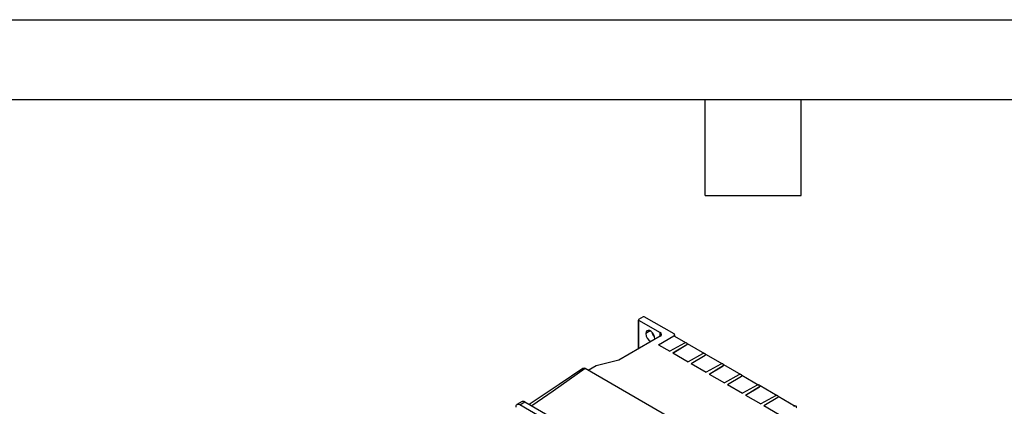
# Model space of a CAD drawing. Header units: millimetres. Extents: x 0 to 1537, y 0 to 1187.
# Tile 27 of 44: x 448 to 878, y 1018 to 1187. Entities that reach past the tile are written whole.
import ezdxf

# ---------------------------------------------------------------- set-up
doc = ezdxf.new("R2010")
doc.units = ezdxf.units.MM
doc.header["$LTSCALE"] = 5.5
doc.layers.add('TEXT', color=140, linetype='Continuous', lineweight=25)

msp = doc.modelspace()

# ---------------------------------------------------------------- linework, layer by layer
at = {"color": 7, "linetype": 'Continuous'}
msp.add_line((0.014, 1187.465), (1536.714, 1187.465), dxfattribs=at)
for p, q in [((718.157, 1056.308), (718.157, 1043.607)), ((720.297, 1057.614), (718.245, 1056.43)), ((718.245, 1056.185), (727.682, 1050.734)), ((718.245, 1043.658), (718.245, 1056.185)), ((733.722, 1050.108), (720.721, 1057.614)), ((723.336, 1051.408), (721.391, 1050.286)), ((727.682, 1049.102), (727.682, 1050.734)), ((727.681, 1049.101), (709.644, 1038.696)), ((725.254, 1047.701), (725.279, 1048.04)), ((726.972, 1045.397), (733.722, 1049.292)), ((726.995, 1045.384), (733.712, 1049.26)), ((733.712, 1049.26), (739.036, 1046.184)), ((733.722, 1049.292), (733.722, 1049.253)), ((734.015, 1049.084), (734.015, 1049.7)), ((726.972, 1045.397), (731.91, 1042.545)), ((738.256, 1046.071), (731.91, 1042.545)), ((733.204, 1041.798), (739.316, 1045.459)), ((733.226, 1041.785), (739.316, 1045.433)), ((739.316, 1045.459), (739.316, 1045.433)), ((739.33, 1045.467), (739.33, 1045.441)), ((739.512, 1045.909), (746.993, 1041.587)), ((739.55, 1045.747), (739.55, 1045.773)), ((709.644, 1038.696), (699.743, 1036.248)), ((733.204, 1041.798), (739.867, 1037.948)), ((746.213, 1041.475), (739.867, 1037.948)), ((741.161, 1037.201), (747.273, 1040.862)), ((741.183, 1037.188), (747.273, 1040.836)), ((747.273, 1040.862), (747.273, 1040.836)), ((747.287, 1040.87), (747.287, 1040.844)), ((747.469, 1041.312), (754.95, 1036.991)), ((747.507, 1041.15), (747.507, 1041.176)), ((834.392, 954.387), (694.89, 1034.974)), ((699.743, 1036.248), (696.211, 1034.211)), ((741.161, 1037.201), (747.824, 1033.352)), ((754.17, 1036.878), (747.824, 1033.352)), ((749.117, 1032.605), (755.23, 1036.266)), ((749.139, 1032.592), (755.23, 1036.24)), ((755.23, 1036.266), (755.23, 1036.24)), ((755.244, 1036.274), (755.244, 1036.248)), ((755.426, 1036.716), (762.907, 1032.394)), ((755.464, 1036.554), (755.464, 1036.58)), ((749.117, 1032.605), (755.781, 1028.755)), ((762.127, 1032.282), (755.781, 1028.755)), ((757.074, 1028.008), (763.187, 1031.669)), ((757.096, 1027.996), (763.187, 1031.643)), ((763.187, 1031.669), (763.187, 1031.643)), ((763.201, 1031.677), (763.201, 1031.651)), ((763.383, 1032.119), (770.863, 1027.798)), ((763.421, 1031.958), (763.421, 1031.983)), ((757.074, 1028.008), (763.738, 1024.159)), ((770.084, 1027.685), (763.738, 1024.159)), ((765.031, 1023.412), (771.144, 1027.073)), ((765.053, 1023.399), (771.144, 1027.047)), ((771.144, 1027.073), (771.144, 1027.047)), ((771.158, 1027.081), (771.158, 1027.055)), ((771.34, 1027.523), (778.82, 1023.202)), ((771.377, 1027.361), (771.377, 1027.387)), ((667.257, 1020.522), (664.993, 1019.216)), ((765.031, 1023.412), (771.695, 1019.563)), ((778.04, 1023.089), (771.695, 1019.563)), ((772.988, 1018.815), (779.1, 1022.476)), ((773.01, 1018.803), (779.1, 1022.45)), ((779.1, 1022.476), (779.1, 1022.45)), ((779.114, 1022.484), (779.114, 1022.458)), ((779.296, 1022.927), (786.777, 1018.605)), ((779.334, 1022.765), (779.334, 1022.791)), ((666.243, 1019.092), (668.506, 1020.397)), ((682.501, 1009.7), (666.243, 1019.092)), ((668.506, 1020.397), (684.764, 1011.006)), ((772.988, 1018.815), (779.652, 1014.966))]:
    msp.add_line(p, q)
at = {"flags": 128}
for points in [[(725.279, 1048.04), (725.161, 1048.876), (724.824, 1049.746), (724.307, 1050.546), (723.672, 1051.179), (722.997, 1051.569), (722.363, 1051.669), (721.846, 1051.466), (721.508, 1050.986), (721.391, 1050.286)], [(739.33, 1045.467), (739.493, 1045.607), (739.55, 1045.773), (739.493, 1045.938), (739.33, 1046.079), (739.087, 1046.173), (738.8, 1046.206), (738.513, 1046.173), (738.27, 1046.079)], [(747.287, 1040.87), (747.45, 1041.011), (747.507, 1041.176), (747.45, 1041.342), (747.287, 1041.482), (747.044, 1041.576), (746.757, 1041.609), (746.47, 1041.576), (746.227, 1041.483)], [(693.868, 1035.043), (683.427, 1028.054), (673.07, 1021.057), (670.434, 1019.284)], [(694.89, 1034.974), (687.809, 1030.121), (680.905, 1025.171), (671.568, 1018.629)], [(755.244, 1036.274), (755.407, 1036.414), (755.464, 1036.58), (755.407, 1036.745), (755.244, 1036.886), (755.001, 1036.98), (754.714, 1037.013), (754.427, 1036.98), (754.184, 1036.886)], [(763.201, 1031.677), (763.363, 1031.818), (763.421, 1031.983), (763.364, 1032.149), (763.201, 1032.29), (762.958, 1032.383), (762.671, 1032.416), (762.384, 1032.384), (762.14, 1032.29)], [(771.158, 1027.081), (771.32, 1027.221), (771.377, 1027.387), (771.32, 1027.553), (771.158, 1027.693), (770.915, 1027.787), (770.628, 1027.82), (770.341, 1027.787), (770.097, 1027.693)], [(779.114, 1022.484), (779.277, 1022.625), (779.334, 1022.79), (779.277, 1022.956), (779.115, 1023.097), (778.872, 1023.191), (778.585, 1023.224), (778.298, 1023.191), (778.054, 1023.097)], [(787.071, 1017.888), (787.234, 1018.028), (787.291, 1018.194), (787.234, 1018.36), (787.072, 1018.5), (786.828, 1018.594), (786.541, 1018.627), (786.254, 1018.594), (786.011, 1018.5)]]:
    msp.add_lwpolyline(points, dxfattribs=at)
for centre, radius, start, end in [((718.292, 1056.308), 0.131, 110.75053, 249.18367), ((720.509, 1057.204), 0.461, 62.6106, 117.37844), ((727.372, 1049.918), 0.873, 290.75053, 69.18367), ((725.429, 1050.391), 4.04, 181.48786, 243.68994), ((733.567, 1049.7), 0.437, 290.7551, 69.212), ((738.616, 1045.478), 0.694, 119.97653, 121.29231), ((738.97, 1046.091), 0.721, 298.69492, 299.9767), ((738.97, 1046.066), 0.721, 298.69492, 299.9767), ((739.181, 1045.78), 0.37, 293.73306, 354.92135), ((746.573, 1040.882), 0.694, 119.97653, 121.29231), ((746.927, 1041.495), 0.721, 298.69492, 299.9767), ((746.927, 1041.469), 0.721, 298.69492, 299.9767), ((747.138, 1041.183), 0.37, 293.73306, 354.92135), ((694.334, 1034.241), 0.915, 52.5844, 120.14469), ((754.53, 1036.285), 0.694, 119.97653, 121.29231), ((754.883, 1036.899), 0.721, 298.69492, 299.9767), ((754.883, 1036.873), 0.721, 298.69492, 299.9767), ((755.095, 1036.587), 0.37, 293.73306, 354.92135), ((762.487, 1031.689), 0.694, 119.97653, 121.29231), ((762.84, 1032.302), 0.721, 298.69492, 299.9767), ((762.84, 1032.276), 0.721, 298.69492, 299.9767), ((763.052, 1031.99), 0.37, 293.73306, 354.92135), ((770.444, 1027.092), 0.694, 119.97653, 121.29231), ((770.797, 1027.706), 0.721, 298.69492, 299.9767), ((770.797, 1027.68), 0.721, 298.69492, 299.9767), ((771.009, 1027.394), 0.37, 293.73306, 354.92135), ((667.774, 1019.376), 1.257, 54.36254, 114.28883), ((778.401, 1022.496), 0.694, 119.97653, 121.29231), ((778.754, 1023.109), 0.721, 298.69492, 299.9767), ((778.754, 1023.083), 0.721, 298.69492, 299.9767), ((778.965, 1022.797), 0.37, 293.73306, 354.92135), ((665.553, 1018.246), 1.091, 50.78057, 189.23019), ((786.358, 1017.9), 0.694, 119.97653, 121.29231)]:
    msp.add_arc(centre, radius, start, end)
msp.add_ellipse((725.812, 1050.592), major_axis=(-1.375, 2.382), ratio=0.5773815, start_param=1.1212612, end_param=2.0196684)
at = {"layer": 'TEXT'}
for p, q in [((34.925, 1152.525), (1501.775, 1152.525)), ((747.395, 1110.615), (747.395, 1152.525)), ((789.305, 1110.615), (789.305, 1152.525)), ((747.395, 1110.615), (789.305, 1110.615))]:
    msp.add_line(p, q, dxfattribs=at)

doc.saveas('drawing.dxf')
